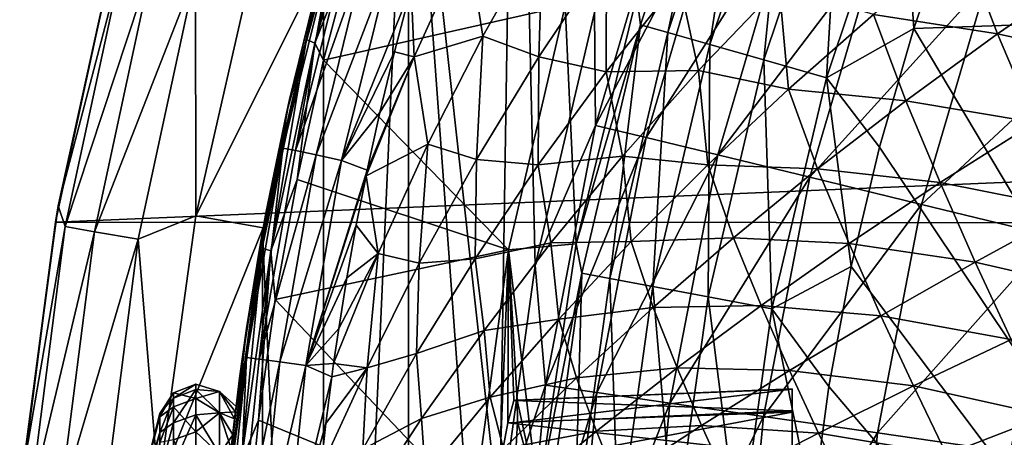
# Model space of a CAD drawing. Header units: metres. Extents: x -31 to 127, y -24 to 31.
# Tile 10 of 150: x -23.91 to -16.73, y 2.51 to 5.55. Entities that reach past the tile are written whole.
import ezdxf

# ---------------------------------------------------------------- set-up
doc = ezdxf.new("R2010")
doc.units = ezdxf.units.M
doc.layers.add('solid_12_381_041_XXX', color=7, linetype='CONTINUOUS')

msp = doc.modelspace()

# ---------------------------------------------------------------- linework, layer by layer
at = {"layer": 'solid_12_381_041_XXX'}
for points in [[(-20.413277, 1.883314, 115.500305), (-20.291185, 9.720755, 115.500305), (-21.076139, 7.876562, 115.500305)], [(-20.413277, 1.883314, 115.500305), (-20.151819, 3.759118, 115.500305), (-20.291185, 9.720755, 115.500305)], [(-20.151819, 3.759118, 115.500305), (-19.718941, 5.604655, 115.500305), (-20.291185, 9.720755, 115.500305)], [(-21.076139, 7.876562, 115.500305), (-21.694939, 5.962623, 115.500305), (-21.694881, -5.962834, 115.500305)], [(-21.076139, 7.876562, 115.500305), (-21.694881, -5.962834, 115.500305), (-21.076042, -7.876822, 115.500305)], [(-20.499462, -0.006935, 115.500305), (-21.076139, 7.876562, 115.500305), (-21.076042, -7.876822, 115.500305)], [(-20.499462, -0.006935, 115.500305), (-20.413277, 1.883314, 115.500305), (-21.076139, 7.876562, 115.500305)], [(-19.385122, 5.515543, 141.621948), (-19.409708, 5.726102, 141.120102), (-18.793518, 7.280648, 141.621948)], [(-19.385122, 5.515543, 141.621948), (-18.793518, 7.280648, 141.621948), (-19.185587, 5.45877, 142.08902)], [(-18.793518, 7.280648, 141.621948), (-18.600073, 7.205707, 142.08902), (-19.185587, 5.45877, 142.08902)], [(-19.185587, 5.45877, 142.08902), (-18.600073, 7.205707, 142.08902), (-18.87871, 5.371456, 142.488266)], [(-18.600073, 7.205707, 142.08902), (-18.302561, 7.09045, 142.488266), (-18.87871, 5.371456, 142.488266)], [(-18.87871, 5.371456, 142.488266), (-18.302561, 7.09045, 142.488266), (-18.484528, 5.259301, 142.793625)], [(-18.302561, 7.09045, 142.488266), (-17.920408, 6.942403, 142.793625), (-18.484528, 5.259301, 142.793625)], [(-15.929396, 5.513324, 125.583504), (-15.333195, 7.002537, 125.583504), (-16.855841, 5.834, 124.063568)], [(-21.51738, 6.576656, 128.282196), (-21.39399, 6.900089, 128.122726), (-21.819788, 5.408612, 128.321274)], [(-21.759033, 5.381752, 128.219711), (-21.819788, 5.408612, 128.321274), (-21.39399, 6.900089, 128.122726)], [(-21.335312, 6.865953, 128.022125), (-21.759033, 5.381752, 128.219711), (-21.39399, 6.900089, 128.122726)], [(-18.484528, 5.259301, 142.793625), (-17.920408, 6.942403, 142.793625), (-18.02878, 5.12963, 142.985138)], [(-17.920408, 6.942403, 142.793625), (-17.478569, 6.771234, 142.985138), (-18.02878, 5.12963, 142.985138)], [(-21.335312, 6.865953, 128.022125), (-21.466803, 6.118073, 128.06044), (-21.759033, 5.381752, 128.219711)], [(-18.02878, 5.12963, 142.985138), (-17.478569, 6.771234, 142.985138), (-17.391512, 5.488624, 143.050308)], [(-17.478569, 6.771234, 142.985138), (-17.099895, 6.339985, 143.050308), (-17.391512, 5.488624, 143.050308)], [(-19.710896, 4.781913, 117.29406), (-19.167095, 6.63389, 117.29406), (-19.718941, 5.604655, 115.500305)], [(-18.809103, 6.510053, 119.06263), (-19.167095, 6.63389, 117.29406), (-19.710896, 4.781913, 117.29406)], [(-21.744127, 5.782986, 128.384903), (-21.51738, 6.576656, 128.282196), (-21.819788, 5.408612, 128.321274)], [(-19.342752, 4.692667, 119.06263), (-18.809103, 6.510053, 119.06263), (-19.710896, 4.781913, 117.29406)], [(-18.301609, 6.334399, 120.789749), (-18.809103, 6.510053, 119.06263), (-19.342752, 4.692667, 119.06263)], [(-18.82086, 4.566048, 120.789749), (-18.301609, 6.334399, 120.789749), (-19.342752, 4.692667, 119.06263)], [(-17.648743, 6.108431, 122.461281), (-18.301609, 6.334399, 120.789749), (-18.82086, 4.566048, 120.789749)], [(-10.718798, 5.719479, 143.050308), (-17.391512, 5.488624, 143.050308), (-17.099895, 6.339985, 143.050308)], [(-23.152218, 6.028368, -0.618042), (-23.190819, 6.179478, -1), (-23.630629, 4.194451, -1)], [(-23.217838, 6.074059, -4), (-23.630629, 4.194451, -1), (-23.190819, 6.179478, -1)], [(-20.64469, 6.139642, 145.136154), (-20.534796, 5.431553, 145.151123), (-20.096563, 6.209396, 145.162079)], [(-20.096563, 6.209396, 145.162079), (-20.534796, 5.431553, 145.151123), (-20.125654, 5.28146, 145.173096)], [(-20.096563, 6.209396, 145.162079), (-20.125654, 5.28146, 145.173096), (-19.632467, 6.020505, 145.187332)], [(-21.991705, 4.616634, 144.620529), (-21.621315, 6.121346, 144.62056), (-21.966661, 4.869884, 144.420578)], [(-21.90033, 4.597662, 144.816574), (-21.621315, 6.121346, 144.62056), (-21.991705, 4.616634, 144.620529)], [(-21.621315, 6.121346, 144.62056), (-21.733334, 5.823421, 144.420639), (-21.966661, 4.869884, 144.420578)], [(-21.90033, 4.597662, 144.816574), (-21.531527, 6.096209, 144.816635), (-21.621315, 6.121346, 144.62056)], [(-21.759033, 5.381752, 128.219711), (-21.466803, 6.118073, 128.06044), (-21.695372, 5.257856, 128.167023)], [(-21.695372, 5.257856, 128.167023), (-21.466803, 6.118073, 128.06044), (-19.934309, 5.653687, 127.345825)], [(-20.64469, 6.139642, 145.136154), (-21.056553, 5.78244, 145.120651), (-21.03549, 5.282489, 145.128143)], [(-20.64469, 6.139642, 145.136154), (-21.03549, 5.282489, 145.128143), (-20.534796, 5.431553, 145.151123)], [(-18.149469, 4.403162, 122.461281), (-17.648743, 6.108431, 122.461281), (-18.82086, 4.566048, 120.789749)], [(-16.855841, 5.834, 124.063568), (-17.648743, 6.108431, 122.461281), (-18.149469, 4.403162, 122.461281)], [(-17.037428, 6.125169, 145.307892), (-17.68549, 5.590268, 145.285431), (-16.780685, 5.449574, 145.328796)], [(-17.037428, 6.125169, 145.307892), (-16.780685, 5.449574, 145.328796), (-16.084482, 5.927846, 145.35379)], [(-23.217838, 6.074059, -4), (-23.651144, 4.076988, -4), (-23.630629, 4.194451, -1)], [(23.225943, 6.042967, -4), (-23.651144, 4.076988, -4), (-23.217838, 6.074059, -4)], [(23.655149, 4.054073, -4), (-23.651144, 4.076988, -4), (23.225943, 6.042967, -4)], [(-22.628193, 5.891923, -0.07612), (-22.627535, 4.122563), (-22.182817, 6.073589)], [(-22.182817, 6.073589), (-22.627535, 4.122563), (-21.681242, 6.011372)], [(-21.384121, 6.054429, 144.978088), (-21.531527, 6.096209, 144.816635), (-21.90033, 4.597662, 144.816574)], [(-21.750326, 4.566139, 144.977951), (-21.384121, 6.054429, 144.978088), (-21.90033, 4.597662, 144.816574)], [(-21.20042, 6.002392, 145.081451), (-21.384121, 6.054429, 144.978088), (-21.750326, 4.566139, 144.977951)], [(-23.580051, 4.043206, -0.618042), (-23.152218, 6.028368, -0.618042), (-23.630629, 4.194451, -1)], [(-22.942417, 5.973741, -0.293171), (-23.152218, 6.028368, -0.618042), (-23.580051, 4.043206, -0.618042)], [(-23.366375, 4.006567, -0.293171), (-22.942417, 5.973741, -0.293171), (-23.580051, 4.043206, -0.618042)], [(-23.366375, 4.006567, -0.293171), (-22.628193, 5.891923, -0.07612), (-22.942417, 5.973741, -0.293171)], [(-22.627535, 4.122563), (-22.135139, 4.035517), (-21.681242, 6.011372)], [(-21.694939, 5.962623, 115.500305), (-22.140612, 4.005165, 115.500305), (-21.694881, -5.962834, 115.500305)], [(-22.135139, 4.035517), (-22.140612, 4.005165, 115.500305), (-21.694939, 5.962623, 115.500305)], [(-21.681242, 6.011372), (-22.135139, 4.035517), (-21.694939, 5.962623, 115.500305)], [(-21.563431, 4.526885, 145.081238), (-21.20042, 6.002392, 145.081451), (-21.750326, 4.566139, 144.977951)], [(-21.056553, 5.78244, 145.120651), (-21.20042, 6.002392, 145.081451), (-21.563431, 4.526885, 145.081238)], [(-19.632467, 6.020505, 145.187332), (-20.125654, 5.28146, 145.173096), (-19.635065, 5.173157, 145.198273)], [(-19.632467, 6.020505, 145.187332), (-19.635065, 5.173157, 145.198273), (-19.104921, 5.842467, 145.215179)], [(-23.366375, 4.006567, -0.293171), (-23.046345, 3.951693, -0.07612), (-22.628193, 5.891923, -0.07612)], [(-22.628193, 5.891923, -0.07612), (-23.046345, 3.951693, -0.07612), (-22.627535, 4.122563)], [(-16.084482, 5.927846, 145.35379), (-16.780685, 5.449574, 145.328796), (-15.791614, 5.233378, 145.376007)], [(-21.966661, 4.869884, 144.420578), (-21.733334, 5.823421, 144.420639), (-21.944096, 4.970582, 128.476669)], [(-21.733334, 5.823421, 144.420639), (-21.744127, 5.782986, 128.384903), (-21.944096, 4.970582, 128.476669)], [(-19.104921, 5.842467, 145.215179), (-19.635065, 5.173157, 145.198273), (-18.960981, 5.182413, 145.23056)], [(-19.104921, 5.842467, 145.215179), (-18.960981, 5.182413, 145.23056), (-18.372366, 5.798374, 145.250549)], [(-17.33407, 4.205343, 124.063568), (-16.855841, 5.834, 124.063568), (-18.149469, 4.403162, 122.461281)], [(-15.929396, 5.513324, 125.583504), (-16.855841, 5.834, 124.063568), (-17.33407, 4.205343, 124.063568)], [(-21.944096, 4.970582, 128.476669), (-21.744127, 5.782986, 128.384903), (-21.819788, 5.408612, 128.321274)], [(-21.178394, 5.319009, 145.120544), (-21.056553, 5.78244, 145.120651), (-21.563431, 4.526885, 145.081238)], [(-21.03549, 5.282489, 145.128143), (-21.056553, 5.78244, 145.120651), (-21.178394, 5.319009, 145.120544)], [(-18.372366, 5.798374, 145.250549), (-18.960981, 5.182413, 145.23056), (-18.304251, 5.045926, 145.26329)], [(-18.372366, 5.798374, 145.250549), (-18.304251, 5.045926, 145.26329), (-17.68549, 5.590268, 145.285431)], [(-19.934309, 5.653687, 127.345825), (-19.409708, 5.726102, 141.120102), (-19.854027, 3.91697, 141.120102)], [(-19.385122, 5.515543, 141.621948), (-19.854027, 3.91697, 141.120102), (-19.409708, 5.726102, 141.120102)], [(-10.718798, -5.719483, 143.050308), (-17.391512, 5.488624, 143.050308), (-10.718798, 5.719479, 143.050308)], [(-21.695372, 5.257856, 128.167023), (-19.934309, 5.653687, 127.345825), (-20.346802, 3.872965, 127.53817)], [(-20.346802, 3.872965, 127.53817), (-19.934309, 5.653687, 127.345825), (-19.854027, 3.91697, 141.120102)], [(-19.710896, 4.781913, 117.29406), (-19.718941, 5.604655, 115.500305), (-20.151819, 3.759118, 115.500305)], [(-17.68549, 5.590268, 145.285431), (-18.304251, 5.045926, 145.26329), (-17.450249, 4.961748, 145.304077)], [(-17.68549, 5.590268, 145.285431), (-17.450249, 4.961748, 145.304077), (-16.780685, 5.449574, 145.328796)], [(-19.811338, 3.703381, 141.621948), (-19.854027, 3.91697, 141.120102), (-19.385122, 5.515543, 141.621948)], [(-19.811338, 3.703381, 141.621948), (-19.385122, 5.515543, 141.621948), (-19.607416, 3.665262, 142.08902)], [(-19.385122, 5.515543, 141.621948), (-19.185587, 5.45877, 142.08902), (-19.607416, 3.665262, 142.08902)], [(-19.607416, 3.665262, 142.08902), (-19.185587, 5.45877, 142.08902), (-19.293791, 3.606635, 142.488266)], [(-19.185587, 5.45877, 142.08902), (-18.87871, 5.371456, 142.488266), (-19.293791, 3.606635, 142.488266)], [(-18.02878, 5.12963, 142.985138), (-17.391512, 5.488624, 143.050308), (-17.641508, 4.623957, 143.050308)], [(-10.718798, -5.719483, 143.050308), (-17.641508, 4.623957, 143.050308), (-17.391512, 5.488624, 143.050308)], [(-16.381338, 3.974181, 125.583504), (-15.929396, 5.513324, 125.583504), (-17.33407, 4.205343, 124.063568)], [(-21.944096, 4.970582, 128.476669), (-21.819788, 5.408612, 128.321274), (-22.142471, 3.88583, 128.471756)], [(-22.080128, 3.866474, 128.369446), (-22.142471, 3.88583, 128.471756), (-21.819788, 5.408612, 128.321274)], [(-21.759033, 5.381752, 128.219711), (-22.080128, 3.866474, 128.369446), (-21.819788, 5.408612, 128.321274)], [(-21.03549, 5.282489, 145.128143), (-20.934895, 4.643943, 145.140488), (-20.534796, 5.431553, 145.151123)], [(-20.534796, 5.431553, 145.151123), (-20.934895, 4.643943, 145.140488), (-20.580709, 4.532783, 145.159241)], [(-20.534796, 5.431553, 145.151123), (-20.580709, 4.532783, 145.159241), (-20.125654, 5.28146, 145.173096)], [(-16.780685, 5.449574, 145.328796), (-17.450249, 4.961748, 145.304077), (-16.50708, 4.803369, 145.348984)], [(-16.780685, 5.449574, 145.328796), (-16.50708, 4.803369, 145.348984), (-15.791614, 5.233378, 145.376007)], [(-21.759033, 5.381752, 128.219711), (-21.888805, 4.388096, 128.257217), (-22.080128, 3.866474, 128.369446)], [(-21.759033, 5.381752, 128.219711), (-21.695372, 5.257856, 128.167023), (-21.888805, 4.388096, 128.257217)], [(-21.284445, 4.876595, 145.120468), (-21.178394, 5.319009, 145.120544), (-21.563431, 4.526885, 145.081238)], [(-21.03549, 5.282489, 145.128143), (-21.178394, 5.319009, 145.120544), (-21.284445, 4.876595, 145.120468)], [(-19.293791, 3.606635, 142.488266), (-18.87871, 5.371456, 142.488266), (-18.890942, 3.531329, 142.793625)], [(-18.87871, 5.371456, 142.488266), (-18.484528, 5.259301, 142.793625), (-18.890942, 3.531329, 142.793625)], [(-21.888805, 4.388096, 128.257217), (-21.695372, 5.257856, 128.167023), (-20.346802, 3.872965, 127.53817)], [(-21.03549, 5.282489, 145.128143), (-21.376547, 4.455746, 145.120392), (-21.38505, 4.4146, 145.120377)], [(-21.03549, 5.282489, 145.128143), (-21.38505, 4.4146, 145.120377), (-20.934895, 4.643943, 145.140488)], [(-21.03549, 5.282489, 145.128143), (-21.284445, 4.876595, 145.120468), (-21.376547, 4.455746, 145.120392)], [(-20.125654, 5.28146, 145.173096), (-20.580709, 4.532783, 145.159241), (-20.130198, 4.495015, 145.181793)], [(-20.125654, 5.28146, 145.173096), (-20.130198, 4.495015, 145.181793), (-19.635065, 5.173157, 145.198273)], [(-18.890942, 3.531329, 142.793625), (-18.484528, 5.259301, 142.793625), (-18.425175, 3.444262, 142.985138)], [(-18.484528, 5.259301, 142.793625), (-18.02878, 5.12963, 142.985138), (-18.425175, 3.444262, 142.985138)], [(-19.635065, 5.173157, 145.198273), (-20.130198, 4.495015, 145.181793), (-19.515772, 4.557652, 145.210999)], [(-19.635065, 5.173157, 145.198273), (-19.515772, 4.557652, 145.210999), (-18.960981, 5.182413, 145.23056)], [(-18.960981, 5.182413, 145.23056), (-19.515772, 4.557652, 145.210999), (-18.892931, 4.493546, 145.241562)], [(-18.960981, 5.182413, 145.23056), (-18.892931, 4.493546, 145.241562), (-18.304251, 5.045926, 145.26329)], [(-18.425175, 3.444262, 142.985138), (-18.02878, 5.12963, 142.985138), (-17.84767, 3.752752, 143.050308)], [(-18.02878, 5.12963, 142.985138), (-17.641508, 4.623957, 143.050308), (-17.84767, 3.752752, 143.050308)], [(-18.304251, 5.045926, 145.26329), (-18.892931, 4.493546, 145.241562), (-18.092293, 4.465756, 145.279663)], [(-18.304251, 5.045926, 145.26329), (-18.092293, 4.465756, 145.279663), (-17.450249, 4.961748, 145.304077)], [(-22.115417, 4.142258, 128.555878), (-21.944096, 4.970582, 128.476669), (-22.142471, 3.88583, 128.471756)], [(-21.966661, 4.869884, 144.420578), (-21.944096, 4.970582, 128.476669), (-22.115417, 4.142258, 128.555878)], [(-17.450249, 4.961748, 145.304077), (-18.092293, 4.465756, 145.279663), (-17.197971, 4.365088, 145.322189)], [(-17.450249, 4.961748, 145.304077), (-17.197971, 4.365088, 145.322189), (-16.50708, 4.803369, 145.348984)], [(-22.158176, 3.907078, 144.420563), (-21.966661, 4.869884, 144.420578), (-22.115417, 4.142258, 128.555878)], [(-21.991705, 4.616634, 144.620529), (-21.966661, 4.869884, 144.420578), (-22.158176, 3.907078, 144.420563)], [(-21.376547, 4.455746, 145.120392), (-21.284445, 4.876595, 145.120468), (-21.563431, 4.526885, 145.081238)], [(-20.076191, 2.886632, 117.29406), (-19.710896, 4.781913, 117.29406), (-20.151819, 3.759118, 115.500305)], [(-19.342752, 4.692667, 119.06263), (-19.710896, 4.781913, 117.29406), (-20.076191, 2.886632, 117.29406)], [(-16.50708, 4.803369, 145.348984), (-17.197971, 4.365088, 145.322189), (-16.231087, 4.172156, 145.368042)], [(-19.701231, 2.832783, 119.06263), (-19.342752, 4.692667, 119.06263), (-20.076191, 2.886632, 117.29406)], [(-18.82086, 4.566048, 120.789749), (-19.342752, 4.692667, 119.06263), (-19.701231, 2.832783, 119.06263)], [(-22.257524, 3.089991, 144.620529), (-21.991705, 4.616634, 144.620529), (-22.158176, 3.907078, 144.420563)], [(-22.165007, 3.077287, 144.816544), (-21.991705, 4.616634, 144.620529), (-22.257524, 3.089991, 144.620529)], [(-22.165007, 3.077287, 144.816544), (-21.90033, 4.597662, 144.816574), (-21.991705, 4.616634, 144.620529)], [(-21.750326, 4.566139, 144.977951), (-21.90033, 4.597662, 144.816574), (-22.165007, 3.077287, 144.816544)], [(-20.934895, 4.643943, 145.140488), (-21.38505, 4.4146, 145.120377), (-21.296942, 3.848094, 145.130203)], [(-20.934895, 4.643943, 145.140488), (-21.296942, 3.848094, 145.130203), (-20.997833, 3.775974, 145.145798)], [(-20.934895, 4.643943, 145.140488), (-20.997833, 3.775974, 145.145798), (-20.580709, 4.532783, 145.159241)], [(-10.718798, -5.719483, 143.050308), (-17.84767, 3.752752, 143.050308), (-17.641508, 4.623957, 143.050308)], [(-22.013134, 3.056182, 144.977875), (-21.750326, 4.566139, 144.977951), (-22.165007, 3.077287, 144.816544)], [(-21.563431, 4.526885, 145.081238), (-21.750326, 4.566139, 144.977951), (-22.013134, 3.056182, 144.977875)], [(-21.823944, 3.029905, 145.0811), (-21.563431, 4.526885, 145.081238), (-22.013134, 3.056182, 144.977875)], [(-21.376547, 4.455746, 145.120392), (-21.563431, 4.526885, 145.081238), (-21.823944, 3.029905, 145.0811)], [(-20.580709, 4.532783, 145.159241), (-20.997833, 3.775974, 145.145798), (-20.590593, 3.809332, 145.165726)], [(-20.580709, 4.532783, 145.159241), (-20.590593, 3.809332, 145.165726), (-20.130198, 4.495015, 145.181793)], [(-20.130198, 4.495015, 145.181793), (-20.037056, 3.925302, 145.191879), (-19.515772, 4.557652, 145.210999)], [(-19.515772, 4.557652, 145.210999), (-20.037056, 3.925302, 145.191879), (-19.451605, 3.934234, 145.22023)], [(-19.169666, 2.756347, 120.789749), (-18.82086, 4.566048, 120.789749), (-19.701231, 2.832783, 119.06263)], [(-19.515772, 4.557652, 145.210999), (-19.451605, 3.934234, 145.22023), (-18.892931, 4.493546, 145.241562)], [(-18.149469, 4.403162, 122.461281), (-18.82086, 4.566048, 120.789749), (-19.169666, 2.756347, 120.789749)], [(-21.38505, 4.4146, 145.120377), (-21.376547, 4.455746, 145.120392), (-21.823944, 3.029905, 145.0811)], [(-20.130198, 4.495015, 145.181793), (-20.590593, 3.809332, 145.165726), (-20.037056, 3.925302, 145.191879)], [(-18.892931, 4.493546, 145.241562), (-19.451605, 3.934234, 145.22023), (-18.706179, 3.962896, 145.25563)], [(-18.892931, 4.493546, 145.241562), (-18.706179, 3.962896, 145.25563), (-18.092293, 4.465756, 145.279663)], [(-18.092293, 4.465756, 145.279663), (-18.706179, 3.962896, 145.25563), (-17.863462, 3.919839, 145.29567)], [(-18.092293, 4.465756, 145.279663), (-17.863462, 3.919839, 145.29567), (-17.197971, 4.365088, 145.322189)], [(-22.080128, 3.866474, 128.369446), (-21.888805, 4.388096, 128.257217), (-22.047062, 3.511264, 128.331024)], [(-22.047062, 3.511264, 128.331024), (-21.888805, 4.388096, 128.257217), (-20.346802, 3.872965, 127.53817)], [(-21.456362, 4.053389, 145.120331), (-21.38505, 4.4146, 145.120377), (-21.823944, 3.029905, 145.0811)], [(-21.296942, 3.848094, 145.130203), (-21.38505, 4.4146, 145.120377), (-21.456362, 4.053389, 145.120331)], [(-18.485832, 2.658018, 122.461281), (-18.149469, 4.403162, 122.461281), (-19.169666, 2.756347, 120.789749)], [(-17.33407, 4.205343, 124.063568), (-18.149469, 4.403162, 122.461281), (-18.485832, 2.658018, 122.461281)], [(-17.197971, 4.365088, 145.322189), (-17.863462, 3.919839, 145.29567), (-16.942987, 3.784969, 145.339355)], [(-17.197971, 4.365088, 145.322189), (-16.942987, 3.784969, 145.339355), (-16.231087, 4.172156, 145.368042)], [(-23.580051, 4.043206, -0.618042), (-23.630629, 4.194451, -1), (-23.900848, 2.179322, -1)], [(-23.651144, 4.076988, -4), (-23.900848, 2.179322, -1), (-23.630629, 4.194451, -1)], [(-17.655321, 2.538603, 124.063568), (-17.33407, 4.205343, 124.063568), (-18.485832, 2.658018, 122.461281)], [(-16.381338, 3.974181, 125.583504), (-17.33407, 4.205343, 124.063568), (-17.655321, 2.538603, 124.063568)], [(-16.231087, 4.172156, 145.368042), (-16.942987, 3.784969, 145.339355), (-15.948892, 3.555125, 145.386246)], [(-23.046345, 3.951693, -0.07612), (-22.899179, 2.146903), (-22.627535, 4.122563)], [(-22.627535, 4.122563), (-22.899179, 2.146903), (-22.135139, 4.035517)], [(-22.256557, 3.300857, 128.620941), (-22.115417, 4.142258, 128.555878), (-22.142471, 3.88583, 128.471756)], [(-22.158176, 3.907078, 144.420563), (-22.115417, 4.142258, 128.555878), (-22.256557, 3.300857, 128.620941)], [(-23.651144, 4.076988, -4), (-23.911116, 2.054668, -4), (-23.900848, 2.179322, -1)], [(23.655149, 4.054073, -4), (-23.911116, 2.054668, -4), (-23.651144, 4.076988, -4)], [(23.912514, 2.042088, -4), (-23.911116, 2.054668, -4), (23.655149, 4.054073, -4)], [(-23.837994, 2.028912, -0.618042), (-23.580051, 4.043206, -0.618042), (-23.900848, 2.179322, -1)], [(-23.366375, 4.006567, -0.293171), (-23.580051, 4.043206, -0.618042), (-23.837994, 2.028912, -0.618042)], [(-22.899179, 2.146903), (-22.40719, 2.034539), (-22.135139, 4.035517)], [(-22.135139, 4.035517), (-22.40719, 2.034539), (-22.140612, 4.005165, 115.500305)], [(-21.525337, 3.669425, 145.12027), (-21.456362, 4.053389, 145.120331), (-21.823944, 3.029905, 145.0811)], [(-21.296942, 3.848094, 145.130203), (-21.456362, 4.053389, 145.120331), (-21.525337, 3.669425, 145.12027)], [(-23.621979, 2.010527, -0.293171), (-23.366375, 4.006567, -0.293171), (-23.837994, 2.028912, -0.618042)], [(-23.621979, 2.010527, -0.293171), (-23.046345, 3.951693, -0.07612), (-23.366375, 4.006567, -0.293171)], [(-23.621979, 2.010527, -0.293171), (-23.298447, 1.98299, -0.07612), (-23.046345, 3.951693, -0.07612)], [(-23.046345, 3.951693, -0.07612), (-23.298447, 1.98299, -0.07612), (-22.899179, 2.146903)], [(-22.140612, 4.005165, 115.500305), (-22.408207, 2.020051, 115.500305), (-22.140583, -4.005316, 115.500305)], [(-22.40719, 2.034539), (-22.408207, 2.020051, 115.500305), (-22.140612, 4.005165, 115.500305)], [(-22.140612, 4.005165, 115.500305), (-22.140583, -4.005316, 115.500305), (-21.694881, -5.962834, 115.500305)], [(-19.451605, 3.934234, 145.22023), (-19.292143, 3.454137, 145.231995), (-18.706179, 3.962896, 145.25563)], [(-18.706179, 3.962896, 145.25563), (-19.292143, 3.454137, 145.231995), (-18.503059, 3.468793, 145.269501)], [(-18.706179, 3.962896, 145.25563), (-18.503059, 3.468793, 145.269501), (-17.863462, 3.919839, 145.29567)], [(-16.684931, 2.399048, 125.583504), (-16.381338, 3.974181, 125.583504), (-17.655321, 2.538603, 124.063568)], [(-22.256557, 3.300857, 128.620941), (-22.142471, 3.88583, 128.471756), (-22.359161, 2.340275, 128.5728)], [(-22.295742, 2.328594, 128.469986), (-22.359161, 2.340275, 128.5728), (-22.142471, 3.88583, 128.471756)], [(-22.30751, 2.936833, 144.420609), (-22.158176, 3.907078, 144.420563), (-22.256557, 3.300857, 128.620941)], [(-22.257524, 3.089991, 144.620529), (-22.158176, 3.907078, 144.420563), (-22.30751, 2.936833, 144.420609)], [(-22.080128, 3.866474, 128.369446), (-22.295742, 2.328594, 128.469986), (-22.142471, 3.88583, 128.471756)], [(-20.590593, 3.809332, 145.165726), (-20.525196, 3.286562, 145.173218), (-20.037056, 3.925302, 145.191879)], [(-20.037056, 3.925302, 145.191879), (-20.525196, 3.286562, 145.173218), (-19.980659, 3.368987, 145.19931)], [(-20.346802, 3.872965, 127.53817), (-19.854027, 3.91697, 141.120102), (-20.130098, 2.074645, 141.120102)], [(-19.811338, 3.703381, 141.621948), (-20.130098, 2.074645, 141.120102), (-19.854027, 3.91697, 141.120102)], [(-20.037056, 3.925302, 145.191879), (-19.980659, 3.368987, 145.19931), (-19.451605, 3.934234, 145.22023)], [(-19.451605, 3.934234, 145.22023), (-19.980659, 3.368987, 145.19931), (-19.292143, 3.454137, 145.231995)], [(-17.863462, 3.919839, 145.29567), (-18.503059, 3.468793, 145.269501), (-17.63187, 3.391943, 145.310913)], [(-17.863462, 3.919839, 145.29567), (-17.63187, 3.391943, 145.310913), (-16.942987, 3.784969, 145.339355)], [(-22.080128, 3.866474, 128.369446), (-22.170044, 2.630987, 128.388367), (-22.295742, 2.328594, 128.469986)], [(-22.080128, 3.866474, 128.369446), (-22.047062, 3.511264, 128.331024), (-22.170044, 2.630987, 128.388367)], [(-22.047062, 3.511264, 128.331024), (-20.346802, 3.872965, 127.53817), (-20.601984, 1.986371, 127.657166)], [(-21.296942, 3.848094, 145.130203), (-21.584827, 3.301394, 145.120224), (-21.622366, 3.045813, 145.120193)], [(-21.296942, 3.848094, 145.130203), (-21.622366, 3.045813, 145.120193), (-21.377222, 3.012531, 145.132767)], [(-21.296942, 3.848094, 145.130203), (-21.525337, 3.669425, 145.12027), (-21.584827, 3.301394, 145.120224)], [(-21.296942, 3.848094, 145.130203), (-21.377222, 3.012531, 145.132767), (-20.997833, 3.775974, 145.145798)], [(-20.590593, 3.809332, 145.165726), (-21.016535, 3.117401, 145.150085), (-20.525196, 3.286562, 145.173218)], [(-20.997833, 3.775974, 145.145798), (-21.016535, 3.117401, 145.150085), (-20.590593, 3.809332, 145.165726)], [(-20.601984, 1.986371, 127.657166), (-20.346802, 3.872965, 127.53817), (-20.409946, 2.29872, 132.464417)], [(-20.346802, 3.872965, 127.53817), (-20.351295, 2.612224, 133.057999), (-20.409946, 2.29872, 132.464417)], [(-20.346802, 3.872965, 127.53817), (-20.306629, 2.775454, 133.711975), (-20.351295, 2.612224, 133.057999)], [(-20.346802, 3.872965, 127.53817), (-20.282694, 2.777168, 134.384384), (-20.306629, 2.775454, 133.711975)], [(-20.346802, 3.872965, 127.53817), (-20.130098, 2.074645, 141.120102), (-20.282694, 2.777168, 134.384384)], [(-20.997833, 3.775974, 145.145798), (-21.377222, 3.012531, 145.132767), (-21.016535, 3.117401, 145.150085)], [(-20.076191, 2.886632, 117.29406), (-20.151819, 3.759118, 115.500305), (-20.413277, 1.883314, 115.500305)], [(-18.425175, 3.444262, 142.985138), (-17.84767, 3.752752, 143.050308), (-18.009626, 2.876137, 143.050308)], [(-10.718798, -5.719483, 143.050308), (-18.009626, 2.876137, 143.050308), (-17.84767, 3.752752, 143.050308)], [(-16.942987, 3.784969, 145.339355), (-17.63187, 3.391943, 145.310913), (-16.681353, 3.220497, 145.355865)], [(-16.942987, 3.784969, 145.339355), (-16.681353, 3.220497, 145.355865), (-15.948892, 3.555125, 145.386246)], [(-21.584827, 3.301394, 145.120224), (-21.525337, 3.669425, 145.12027), (-21.823944, 3.029905, 145.0811)], [(-20.068533, 1.859623, 141.621948), (-20.130098, 2.074645, 141.120102), (-19.811338, 3.703381, 141.621948)], [(-20.068533, 1.859623, 141.621948), (-19.811338, 3.703381, 141.621948), (-19.861963, 1.840482, 142.08902)], [(-19.811338, 3.703381, 141.621948), (-19.607416, 3.665262, 142.08902), (-19.861963, 1.840482, 142.08902)], [(-19.861963, 1.840482, 142.08902), (-19.607416, 3.665262, 142.08902), (-19.544266, 1.811043, 142.488266)], [(-19.607416, 3.665262, 142.08902), (-19.293791, 3.606635, 142.488266), (-19.544266, 1.811043, 142.488266)], [(-19.544266, 1.811043, 142.488266), (-19.293791, 3.606635, 142.488266), (-19.136187, 1.773229, 142.793625)], [(-19.293791, 3.606635, 142.488266), (-18.890942, 3.531329, 142.793625), (-19.136187, 1.773229, 142.793625)], [(-19.136187, 1.773229, 142.793625), (-18.890942, 3.531329, 142.793625), (-18.664373, 1.729509, 142.985138)], [(-18.890942, 3.531329, 142.793625), (-18.425175, 3.444262, 142.985138), (-18.664373, 1.729509, 142.985138)], [(-22.170044, 2.630987, 128.388367), (-22.047062, 3.511264, 128.331024), (-20.601984, 1.986371, 127.657166)], [(-19.980659, 3.368987, 145.19931), (-19.850616, 2.940373, 145.208755), (-19.292143, 3.454137, 145.231995)], [(-19.292143, 3.454137, 145.231995), (-19.850616, 2.940373, 145.208755), (-19.117092, 3.012791, 145.243683)], [(-19.292143, 3.454137, 145.231995), (-19.117092, 3.012791, 145.243683), (-18.503059, 3.468793, 145.269501)], [(-18.503059, 3.468793, 145.269501), (-19.117092, 3.012791, 145.243683), (-18.297373, 2.994109, 145.282745)], [(-18.503059, 3.468793, 145.269501), (-18.297373, 2.994109, 145.282745), (-17.63187, 3.391943, 145.310913)], [(-18.664373, 1.729509, 142.985138), (-18.425175, 3.444262, 142.985138), (-18.128487, 1.990728, 143.050308)], [(-18.425175, 3.444262, 142.985138), (-18.009626, 2.876137, 143.050308), (-18.128487, 1.990728, 143.050308)], [(-17.63187, 3.391943, 145.310913), (-18.297373, 2.994109, 145.282745), (-17.393433, 2.881082, 145.325638)], [(-17.63187, 3.391943, 145.310913), (-17.393433, 2.881082, 145.325638), (-16.681353, 3.220497, 145.355865)], [(-20.525196, 3.286562, 145.173218), (-20.480488, 2.798801, 145.178833), (-19.980659, 3.368987, 145.19931)], [(-19.980659, 3.368987, 145.19931), (-20.480488, 2.798801, 145.178833), (-19.850616, 2.940373, 145.208755)], [(-22.366335, 2.448899, 128.670441), (-22.256557, 3.300857, 128.620941), (-22.359161, 2.340275, 128.5728)], [(-22.33371, 2.730463, 133.918793), (-22.256557, 3.300857, 128.620941), (-22.366335, 2.448899, 128.670441)], [(-22.33371, 2.730463, 133.918793), (-22.30751, 2.936833, 144.420609), (-22.256557, 3.300857, 128.620941)], [(-21.622366, 3.045813, 145.120193), (-21.584827, 3.301394, 145.120224), (-21.823944, 3.029905, 145.0811)], [(-21.016535, 3.117401, 145.150085), (-20.980555, 2.642631, 145.155029), (-20.525196, 3.286562, 145.173218)], [(-20.525196, 3.286562, 145.173218), (-20.980555, 2.642631, 145.155029), (-20.480488, 2.798801, 145.178833)], [(-16.681353, 3.220497, 145.355865), (-17.393433, 2.881082, 145.325638), (-16.417868, 2.666394, 145.371567)], [(-22.417519, 1.548672, 144.62056), (-22.257524, 3.089991, 144.620529), (-22.414381, 1.960999, 144.420731)], [(-22.324306, 1.542302, 144.816559), (-22.257524, 3.089991, 144.620529), (-22.417519, 1.548672, 144.62056)], [(-22.257524, 3.089991, 144.620529), (-22.30751, 2.936833, 144.420609), (-22.414381, 1.960999, 144.420731)], [(-22.324306, 1.542302, 144.816559), (-22.165007, 3.077287, 144.816544), (-22.257524, 3.089991, 144.620529)], [(-21.016535, 3.117401, 145.150085), (-21.408297, 2.420513, 145.134903), (-20.980555, 2.642631, 145.155029)], [(-21.377222, 3.012531, 145.132767), (-21.408297, 2.420513, 145.134903), (-21.016535, 3.117401, 145.150085)], [(-22.013134, 3.056182, 144.977875), (-22.165007, 3.077287, 144.816544), (-22.324306, 1.542302, 144.816559)], [(-22.171303, 1.531723, 144.977859), (-22.013134, 3.056182, 144.977875), (-22.324306, 1.542302, 144.816559)], [(-21.823944, 3.029905, 145.0811), (-22.013134, 3.056182, 144.977875), (-22.171303, 1.531723, 144.977859)], [(-21.98073, 1.518551, 145.081024), (-21.823944, 3.029905, 145.0811), (-22.171303, 1.531723, 144.977859)], [(-21.635685, 2.94788, 145.120193), (-21.823944, 3.029905, 145.0811), (-21.98073, 1.518551, 145.081024)], [(-21.635685, 2.94788, 145.120193), (-21.622366, 3.045813, 145.120193), (-21.823944, 3.029905, 145.0811)], [(-21.377222, 3.012531, 145.132767), (-21.622366, 3.045813, 145.120193), (-21.635685, 2.94788, 145.120193)], [(-21.679628, 2.607873, 145.120148), (-21.635685, 2.94788, 145.120193), (-21.98073, 1.518551, 145.081024)], [(-21.377222, 3.012531, 145.132767), (-21.679628, 2.607873, 145.120148), (-21.716164, 2.278808, 145.120148)], [(-21.377222, 3.012531, 145.132767), (-21.716164, 2.278808, 145.120148), (-21.408297, 2.420513, 145.134903)], [(-21.377222, 3.012531, 145.132767), (-21.635685, 2.94788, 145.120193), (-21.679628, 2.607873, 145.120148)], [(-19.850616, 2.940373, 145.208755), (-19.706018, 2.552619, 145.218231), (-19.117092, 3.012791, 145.243683)], [(-19.117092, 3.012791, 145.243683), (-19.706018, 2.552619, 145.218231), (-18.939882, 2.592184, 145.254868)], [(-19.117092, 3.012791, 145.243683), (-18.939882, 2.592184, 145.254868), (-18.297373, 2.994109, 145.282745)], [(-18.297373, 2.994109, 145.282745), (-18.939882, 2.592184, 145.254868), (-18.08489, 2.537766, 145.295624)], [(-18.297373, 2.994109, 145.282745), (-18.08489, 2.537766, 145.295624), (-17.393433, 2.881082, 145.325638)], [(-22.625956, 2.895471, 133.905792), (-22.789604, 2.830908, 133.909012), (-22.789604, 2.79137, 134.542496)], [(-22.625956, 2.895471, 133.905792), (-22.625956, 2.79072, 133.265121), (-22.789604, 2.830908, 133.909012)], [(-22.625956, 2.855031, 134.553726), (-22.625956, 2.895471, 133.905792), (-22.789604, 2.79137, 134.542496)], [(-22.454206, 2.841161, 133.715347), (-22.625956, 2.79072, 133.265121), (-22.625956, 2.895471, 133.905792)], [(-22.454206, 2.841286, 134.384186), (-22.625956, 2.895471, 133.905792), (-22.625956, 2.855031, 134.553726)], [(-22.454206, 2.841286, 134.384186), (-22.454206, 2.841161, 133.715347), (-22.625956, 2.895471, 133.905792)], [(-22.389187, 2.230316, 135.7621), (-22.414381, 1.960999, 144.420731), (-22.30751, 2.936833, 144.420609)], [(-22.357986, 2.523975, 135.20108), (-22.389187, 2.230316, 135.7621), (-22.30751, 2.936833, 144.420609)], [(-22.338463, 2.6913, 134.573715), (-22.357986, 2.523975, 135.20108), (-22.30751, 2.936833, 144.420609)], [(-22.33371, 2.730463, 133.918793), (-22.338463, 2.6913, 134.573715), (-22.30751, 2.936833, 144.420609)], [(-20.480488, 2.798801, 145.178833), (-20.382034, 2.422498, 145.185944), (-19.850616, 2.940373, 145.208755)], [(-20.259676, 0.965209, 117.29406), (-20.076191, 2.886632, 117.29406), (-20.413277, 1.883314, 115.500305)], [(-19.850616, 2.940373, 145.208755), (-20.382034, 2.422498, 145.185944), (-19.706018, 2.552619, 145.218231)], [(-19.701231, 2.832783, 119.06263), (-20.076191, 2.886632, 117.29406), (-20.259676, 0.965209, 117.29406)], [(-10.718798, -5.719483, 143.050308), (-18.128487, 1.990728, 143.050308), (-18.009626, 2.876137, 143.050308)], [(-17.393433, 2.881082, 145.325638), (-18.08489, 2.537766, 145.295624), (-17.152878, 2.381662, 145.339737)], [(-17.393433, 2.881082, 145.325638), (-17.152878, 2.381662, 145.339737), (-16.417868, 2.666394, 145.371567)], [(-22.789604, 2.830908, 133.909012), (-22.888699, 2.655306, 133.621826), (-22.888699, 2.67942, 134.284729)], [(-22.789604, 2.79137, 134.542496), (-22.789604, 2.830908, 133.909012), (-22.888699, 2.67942, 134.284729)], [(-22.789604, 2.830908, 133.909012), (-22.789604, 2.728492, 133.282623), (-22.888699, 2.655306, 133.621826)], [(-22.625956, 2.855031, 134.553726), (-22.789604, 2.79137, 134.542496), (-22.789604, 2.611861, 135.151291)], [(-22.625956, 2.671428, 135.176407), (-22.625956, 2.855031, 134.553726), (-22.789604, 2.611861, 135.151291)], [(-22.625956, 2.79072, 133.265121), (-22.789604, 2.728492, 133.282623), (-22.789604, 2.830908, 133.909012)], [(-22.454206, 2.686112, 135.034775), (-22.625956, 2.855031, 134.553726), (-22.625956, 2.671428, 135.176407)], [(-22.454206, 2.686112, 135.034775), (-22.454206, 2.841286, 134.384186), (-22.625956, 2.855031, 134.553726)], [(-22.454206, 2.841161, 133.715347), (-22.454206, 2.685742, 133.064819), (-22.625956, 2.79072, 133.265121)], [(-22.454206, 2.841286, 134.384186), (-22.338463, 2.6913, 134.573715), (-22.33371, 2.730463, 133.918793)], [(-22.454206, 2.686112, 135.034775), (-22.338463, 2.6913, 134.573715), (-22.454206, 2.841286, 134.384186)], [(-22.454206, 2.841286, 134.384186), (-22.33371, 2.730463, 133.918793), (-22.454206, 2.841161, 133.715347)], [(-22.454206, 2.841161, 133.715347), (-22.33371, 2.730463, 133.918793), (-22.344475, 2.640919, 133.272995)], [(-22.454206, 2.841161, 133.715347), (-22.344475, 2.640919, 133.272995), (-22.454206, 2.685742, 133.064819)], [(-20.306629, 2.775454, 133.711975), (-18.277462, 2.860646, 133.715866), (-18.277462, 2.699038, 133.043457)], [(-20.306629, 2.775454, 133.711975), (-20.282694, 2.777168, 134.384384), (-18.277462, 2.860646, 133.715866)], [(-20.282694, 2.777168, 134.384384), (-18.277462, 2.857796, 134.407547), (-18.277462, 2.860646, 133.715866)], [(-20.282694, 2.777168, 134.384384), (-20.280912, 2.618175, 135.035278), (-18.277462, 2.857796, 134.407547)], [(-20.280912, 2.618175, 135.035278), (-18.277462, 2.690887, 135.078812), (-18.277462, 2.857796, 134.407547)], [(-19.881294, 0.947246, 119.06263), (-19.701231, 2.832783, 119.06263), (-20.259676, 0.965209, 117.29406)], [(-19.169666, 2.756347, 120.789749), (-19.701231, 2.832783, 119.06263), (-19.881294, 0.947246, 119.06263)], [(-18.277462, -2.857796, 133.693054), (-18.277462, 2.699038, 133.043457), (-18.277462, 2.860646, 133.715866)], [(-18.277462, -2.860646, 134.384735), (-18.277462, 2.860646, 133.715866), (-18.277462, 2.857796, 134.407547)], [(-18.277462, -2.857796, 133.693054), (-18.277462, 2.860646, 133.715866), (-18.277462, -2.860646, 134.384735)], [(-18.277462, -2.699038, 135.057159), (-18.277462, 2.857796, 134.407547), (-18.277462, 2.690887, 135.078812)], [(-18.277462, -2.860646, 134.384735), (-18.277462, 2.857796, 134.407547), (-18.277462, -2.699038, 135.057159)], [(-22.789604, 2.79137, 134.542496), (-22.888699, 2.67942, 134.284729), (-22.888699, 2.540561, 134.933365)], [(-22.789604, 2.611861, 135.151291), (-22.789604, 2.79137, 134.542496), (-22.888699, 2.540561, 134.933365)], [(-22.789604, 2.728492, 133.282623), (-22.888699, 2.469685, 132.984985), (-22.888699, 2.655306, 133.621826)], [(-22.789604, 2.728492, 133.282623), (-22.789604, 2.489259, 132.694717), (-22.888699, 2.469685, 132.984985)], [(-22.625956, 2.79072, 133.265121), (-22.625956, 2.54603, 132.663803), (-22.789604, 2.728492, 133.282623)], [(-22.625956, 2.54603, 132.663803), (-22.789604, 2.489259, 132.694717), (-22.789604, 2.728492, 133.282623)], [(-22.454206, 2.685742, 133.064819), (-22.625956, 2.54603, 132.663803), (-22.625956, 2.79072, 133.265121)], [(-22.344475, 2.640919, 133.272995), (-22.33371, 2.730463, 133.918793), (-22.366335, 2.448899, 128.670441)], [(-20.980555, 2.642631, 145.155029), (-20.951477, 2.224674, 145.158798), (-20.480488, 2.798801, 145.178833)], [(-20.480488, 2.798801, 145.178833), (-20.951477, 2.224674, 145.158798), (-20.382034, 2.422498, 145.185944)], [(-20.351295, 2.612224, 133.057999), (-20.306629, 2.775454, 133.711975), (-18.277462, 2.699038, 133.043457)], [(-20.130098, 2.074645, 141.120102), (-20.280912, 2.618175, 135.035278), (-20.282694, 2.777168, 134.384384)], [(-19.344872, 0.921684, 120.789749), (-19.169666, 2.756347, 120.789749), (-19.881294, 0.947246, 119.06263)], [(-18.485832, 2.658018, 122.461281), (-19.169666, 2.756347, 120.789749), (-19.344872, 0.921684, 120.789749)], [(-23.116234, 1.791004, 134.307816), (-22.888699, 2.540561, 134.933365), (-22.888699, 2.67942, 134.284729)], [(-23.116234, 1.791004, 133.792801), (-22.888699, 2.67942, 134.284729), (-22.888699, 2.655306, 133.621826)], [(-23.116234, 1.791004, 133.792801), (-23.116234, 1.791004, 134.307816), (-22.888699, 2.67942, 134.284729)], [(-22.625956, 2.671428, 135.176407), (-22.789604, 2.611861, 135.151291), (-22.789604, 2.301383, 135.70488)], [(-22.625956, 2.353869, 135.742615), (-22.625956, 2.671428, 135.176407), (-22.789604, 2.301383, 135.70488)], [(-22.454206, 2.384119, 135.631561), (-22.454206, 2.686112, 135.034775), (-22.625956, 2.671428, 135.176407)], [(-22.454206, 2.685742, 133.064819), (-22.454206, 2.383525, 132.468155), (-22.625956, 2.54603, 132.663803)], [(-22.454206, 2.384119, 135.631561), (-22.625956, 2.671428, 135.176407), (-22.625956, 2.353869, 135.742615)], [(-22.454206, 2.686112, 135.034775), (-22.357986, 2.523975, 135.20108), (-22.338463, 2.6913, 134.573715)], [(-22.454206, 2.384119, 135.631561), (-22.357986, 2.523975, 135.20108), (-22.454206, 2.686112, 135.034775)], [(-22.454206, 2.685742, 133.064819), (-22.344475, 2.640919, 133.272995), (-22.369104, 2.423457, 132.670319)], [(-22.454206, 2.685742, 133.064819), (-22.369104, 2.423457, 132.670319), (-22.454206, 2.383525, 132.468155)], [(-20.351295, 2.612224, 133.057999), (-18.277462, 2.699038, 133.043457), (-18.277462, 2.381453, 132.429306)], [(-20.297421, 2.311035, 135.626587), (-18.277462, 2.369255, 135.68898), (-18.277462, 2.690887, 135.078812)], [(-20.280912, 2.618175, 135.035278), (-20.297421, 2.311035, 135.626587), (-18.277462, 2.690887, 135.078812)], [(-18.654787, 0.888803, 122.461281), (-18.485832, 2.658018, 122.461281), (-19.344872, 0.921684, 120.789749)], [(-17.655321, 2.538603, 124.063568), (-18.485832, 2.658018, 122.461281), (-18.654787, 0.888803, 122.461281)], [(-18.277462, -2.690887, 133.02179), (-18.277462, 2.381453, 132.429306), (-18.277462, 2.699038, 133.043457)], [(-18.277462, -2.690887, 133.02179), (-18.277462, 2.699038, 133.043457), (-18.277462, -2.857796, 133.693054)], [(-18.277462, -2.381453, 135.671295), (-18.277462, 2.690887, 135.078812), (-18.277462, 2.369255, 135.68898)], [(-18.277462, -2.699038, 135.057159), (-18.277462, 2.690887, 135.078812), (-18.277462, -2.381453, 135.671295)], [(-16.417868, 2.666394, 145.371567), (-17.152878, 2.381662, 145.339737), (-16.149405, 2.121691, 145.386673)], [(-23.116234, 1.791004, 133.792801), (-22.888699, 2.655306, 133.621826), (-22.888699, 2.469685, 132.984985)], [(-22.789604, 2.611861, 135.151291), (-22.888699, 2.540561, 134.933365), (-22.888699, 2.247174, 135.52829)], [(-22.789604, 2.301383, 135.70488), (-22.789604, 2.611861, 135.151291), (-22.888699, 2.247174, 135.52829)], [(-22.369104, 2.423457, 132.670319), (-22.344475, 2.640919, 133.272995), (-22.366335, 2.448899, 128.670441)], [(-22.295742, 2.328594, 128.469986), (-22.170044, 2.630987, 128.388367), (-22.25765, 1.750735, 128.429214)], [(-22.25765, 1.750735, 128.429214), (-22.170044, 2.630987, 128.388367), (-20.601984, 1.986371, 127.657166)], [(-21.716164, 2.278808, 145.120148), (-21.679628, 2.607873, 145.120148), (-21.98073, 1.518551, 145.081024)], [(-21.408297, 2.420513, 145.134903), (-21.403492, 1.994709, 145.137299), (-20.980555, 2.642631, 145.155029)], [(-20.980555, 2.642631, 145.155029), (-21.403492, 1.994709, 145.137299), (-20.951477, 2.224674, 145.158798)], [(-20.409946, 2.29872, 132.464417), (-20.351295, 2.612224, 133.057999), (-18.277462, 2.381453, 132.429306)], [(-20.130098, 2.074645, 141.120102), (-20.297421, 2.311035, 135.626587), (-20.280912, 2.618175, 135.035278)], [(-19.706018, 2.552619, 145.218231), (-19.559864, 2.18685, 145.227295), (-18.939882, 2.592184, 145.254868)], [(-18.939882, 2.592184, 145.254868), (-19.559864, 2.18685, 145.227295), (-18.756132, 2.191149, 145.265808)], [(-18.939882, 2.592184, 145.254868), (-18.756132, 2.191149, 145.265808), (-18.08489, 2.537766, 145.295624)], [(-23.116234, 1.645908, 134.801971), (-22.888699, 2.247174, 135.52829), (-22.888699, 2.540561, 134.933365)], [(-23.116234, 1.791004, 134.307816), (-23.116234, 1.645908, 134.801971), (-22.888699, 2.540561, 134.933365)], [(-22.625956, 2.54603, 132.663803), (-22.625956, 2.173672, 132.132019), (-22.789604, 2.489259, 132.694717)], [(-22.454206, 2.383525, 132.468155), (-22.625956, 2.173672, 132.132019), (-22.625956, 2.54603, 132.663803)], [(-22.454206, 2.384119, 135.631561), (-22.389187, 2.230316, 135.7621), (-22.357986, 2.523975, 135.20108)], [(-20.382034, 2.422498, 145.185944), (-20.270298, 2.089067, 145.193146), (-19.706018, 2.552619, 145.218231)], [(-19.706018, 2.552619, 145.218231), (-20.270298, 2.089067, 145.193146), (-19.559864, 2.18685, 145.227295)], [(-18.08489, 2.537766, 145.295624), (-18.756132, 2.191149, 145.265808), (-17.870235, 2.093861, 145.308014)], [(-17.816687, 0.848873, 124.063568), (-17.655321, 2.538603, 124.063568), (-18.654787, 0.888803, 122.461281)], [(-18.08489, 2.537766, 145.295624), (-17.870235, 2.093861, 145.308014), (-17.152878, 2.381662, 145.339737)], [(-16.684931, 2.399048, 125.583504), (-17.655321, 2.538603, 124.063568), (-17.816687, 0.848873, 124.063568)]]:
    msp.add_3dface(points, dxfattribs=at)

doc.saveas('drawing.dxf')
